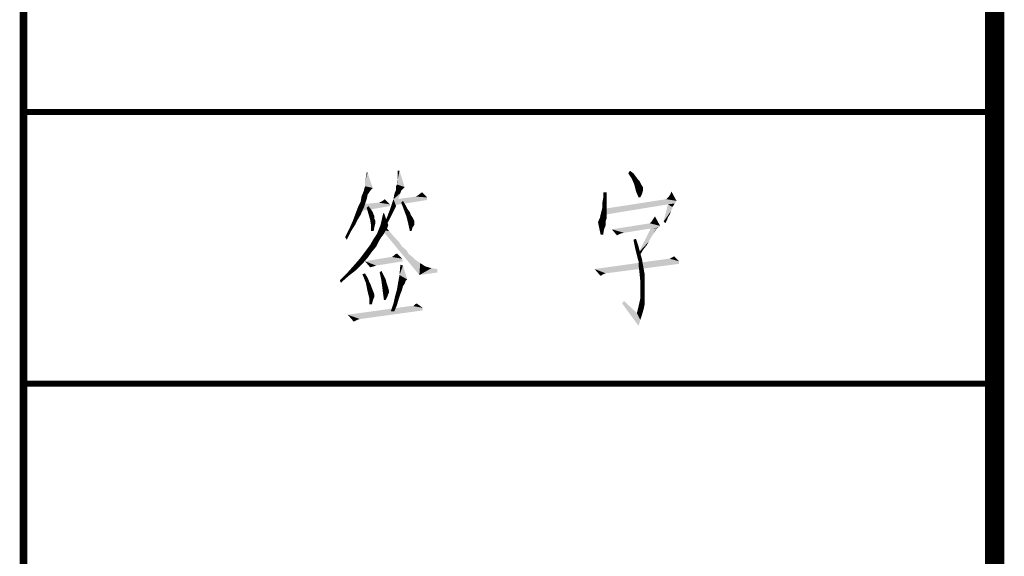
# Model space of a CAD drawing. Header units: millimetres. Extents: x 0 to 840, y 0 to 594.
# Tile 2 of 25: x 0 to 50, y 55 to 83. Entities that reach past the tile are written whole.
import ezdxf

# ---------------------------------------------------------------- set-up
doc = ezdxf.new("R2010")
doc.units = ezdxf.units.MM
doc.header["$LTSCALE"] = 46.2
doc.layers.get('0').update_dxf_attribs({"linetype": 'CONTINUOUS'})
doc.layers.add('C172主面板_DXF_FORMAT', color=7, linetype='CONTINUOUS')

# ---------------------------------------------------------------- blocks, each defined once
blk = doc.blocks.new('*T25')
at = {"color": 1, "linetype": 'Continuous'}
for p, q in [((0, 0), (50, 0)), ((0, 0), (0, -34)), ((50, 0), (50, -34)), ((0, -14), (50, -14)), ((0, -34), (50, -34))]:
    blk.add_line(p, q, dxfattribs=at)
blk = doc.blocks.new('*T26')
at = {"color": 1, "linetype": 'Continuous'}
for p, q in [((0, 0), (50, 0)), ((0, 0), (0, -34)), ((50, 0), (50, -34)), ((0, -14), (50, -14)), ((0, -34), (50, -34))]:
    blk.add_line(p, q, dxfattribs=at)

msp = doc.modelspace()

# ---------------------------------------------------------------- linework, layer by layer
at = {"color": 1, "linetype": 'Continuous'}
for points in [[(17.58, 74.4), (17.624, 74.622), (17.713, 74.889)], [(17.58, 74.178), (17.58, 74.4), (17.713, 74.889)], [(17.58, 74.178), (17.713, 74.889), (17.98, 74.089)], [(17.713, 74.889), (17.624, 74.622), (17.669, 74.889)], [(19.224, 74.267), (19.269, 74.533), (19.357, 74.978)], [(19.224, 74.267), (19.357, 74.978), (19.624, 74.133)], [(19.224, 74.267), (19.224, 74.4), (19.269, 74.533)], [(19.357, 74.978), (19.269, 74.756), (19.269, 74.978)], [(19.269, 74.533), (19.269, 74.756), (19.357, 74.978)], [(31.135, 74.844), (31.224, 74.978), (31.402, 74.844)], [(31.402, 74.844), (31.313, 74.578), (31.135, 74.844)], [(31.402, 74.844), (31.535, 74.667), (31.313, 74.578)], [(31.313, 74.578), (31.535, 74.667), (31.624, 74.533)], [(31.624, 74.533), (31.446, 74.267), (31.313, 74.578)], [(31.624, 74.533), (31.713, 74.444), (31.446, 74.267)], [(17.98, 74.089), (17.535, 74), (17.58, 74.178)], [(17.535, 74), (17.98, 74.089), (17.891, 74)], [(19.624, 74.133), (19.18, 74.178), (19.224, 74.267)], [(19.624, 74.133), (19.18, 74), (19.18, 74.178)], [(19.624, 74.133), (19.58, 74.089), (19.18, 74)], [(19.58, 74.089), (19.535, 74.044), (19.18, 74)], [(19.18, 74), (19.535, 74.044), (19.446, 73.956)], [(31.446, 74.267), (31.713, 74.444), (31.802, 74.267)], [(31.802, 74.267), (31.535, 73.911), (31.446, 74.267)], [(31.802, 74.267), (31.891, 74.133), (31.535, 73.911)], [(31.891, 74.133), (31.891, 74.044), (31.535, 73.911)], [(31.891, 74.044), (31.891, 73.956), (31.535, 73.911)], [(17.669, 73.511), (17.357, 73.378), (17.402, 73.644)], [(17.802, 73.867), (17.713, 73.733), (17.402, 73.644)], [(17.802, 73.867), (17.402, 73.644), (17.491, 73.867)], [(17.402, 73.644), (17.713, 73.733), (17.669, 73.511)], [(17.891, 74), (17.491, 73.867), (17.535, 74)], [(17.491, 73.867), (17.891, 74), (17.802, 73.867)], [(19.046, 73.511), (19.091, 73.778), (19.402, 73.822)], [(19.046, 73.511), (19.402, 73.822), (19.18, 73.156)], [(19.446, 73.956), (19.091, 73.778), (19.18, 74)], [(19.446, 73.956), (19.402, 73.822), (19.091, 73.778)], [(20.78, 73.6), (19.224, 73.511), (20.202, 73.644)], [(19.224, 73.511), (20.78, 73.6), (20.78, 73.467)], [(20.78, 73.6), (20.202, 73.644), (20.335, 73.733)], [(20.335, 73.733), (20.513, 73.867), (20.78, 73.6)], [(30.024, 73.378), (29.802, 73.333), (29.846, 73.556)], [(30.024, 73.867), (30.024, 73.6), (29.846, 73.556)], [(30.024, 73.867), (29.846, 73.556), (29.846, 73.867)], [(29.846, 73.556), (30.024, 73.6), (30.024, 73.378)], [(31.535, 73.911), (31.891, 73.956), (31.846, 73.778)], [(31.846, 73.778), (31.669, 73.6), (31.535, 73.911)], [(31.669, 73.6), (31.846, 73.778), (31.757, 73.6)], [(33.624, 73.422), (33.091, 73.511), (33.135, 73.556)], [(33.624, 73.422), (33.135, 73.556), (33.224, 73.644)], [(33.624, 73.422), (33.224, 73.644), (33.313, 73.778)], [(33.313, 73.778), (33.357, 73.911), (33.624, 73.422)], [(17.535, 73.111), (17.091, 72.756), (17.224, 73.111)], [(17.091, 72.756), (17.535, 73.111), (17.357, 72.711)], [(17.224, 73.111), (17.357, 73.378), (17.669, 73.511)], [(17.224, 73.111), (17.669, 73.511), (17.535, 73.111)], [(18.869, 73.244), (17.313, 73.244), (18.291, 73.333)], [(18.869, 73.244), (18.869, 73.156), (17.313, 72.889)], [(18.869, 73.244), (17.313, 72.889), (17.313, 73.244)], [(17.669, 73.067), (17.757, 73.156), (17.891, 72.978)], [(17.891, 72.978), (17.757, 72.756), (17.669, 73.067)], [(18.869, 73.244), (18.291, 73.333), (18.424, 73.378)], [(18.424, 73.378), (18.602, 73.511), (18.869, 73.244)], [(19.18, 73.156), (18.869, 72.978), (19.046, 73.511)], [(18.869, 72.978), (19.18, 73.156), (19.091, 72.978)], [(20.78, 73.467), (19.091, 73.2), (19.224, 73.511)], [(19.446, 73.333), (19.535, 73.422), (19.669, 73.2)], [(19.669, 73.2), (19.58, 72.978), (19.446, 73.333)], [(19.669, 73.2), (19.757, 73.022), (19.58, 72.978)], [(19.58, 72.978), (19.757, 73.022), (19.891, 72.844)], [(30.024, 73.022), (29.757, 72.889), (29.802, 73.067)], [(29.757, 72.889), (30.024, 73.022), (30.024, 72.889)], [(29.802, 73.333), (30.024, 73.378), (30.024, 73.2)], [(30.024, 73.2), (29.802, 73.067), (29.802, 73.333)], [(29.802, 73.067), (30.024, 73.2), (30.024, 73.022)], [(33.624, 73.422), (29.935, 73.022), (33.091, 73.511)], [(33.624, 73.422), (33.535, 73.289), (29.935, 73.022)], [(33.535, 73.289), (33.18, 73.244), (29.935, 73.022)], [(29.935, 73.022), (33.18, 73.244), (29.935, 72.711)], [(33.402, 73.111), (32.957, 72.356), (33.18, 73.244)], [(33.402, 73.111), (33.402, 73.022), (32.957, 72.356)], [(33.402, 73.022), (33.357, 72.933), (32.957, 72.356)], [(33.18, 73.244), (33.535, 73.289), (33.446, 73.156)], [(33.18, 73.244), (33.446, 73.156), (33.402, 73.111)], [(17.357, 72.711), (16.957, 72.4), (17.091, 72.756)], [(17.357, 72.711), (17.224, 72.489), (16.957, 72.4)], [(17.891, 72.978), (17.98, 72.844), (17.757, 72.756)], [(17.757, 72.756), (17.98, 72.844), (18.024, 72.711)], [(18.024, 72.711), (17.846, 72.444), (17.757, 72.756)], [(18.024, 72.711), (18.069, 72.622), (17.846, 72.444)], [(18.069, 72.622), (18.069, 72.489), (17.846, 72.444)], [(18.38, 72.178), (18.424, 72.356), (18.557, 72.8)], [(18.38, 72.178), (18.557, 72.8), (18.78, 72.178)], [(18.424, 72.356), (18.469, 72.578), (18.557, 72.8)], [(18.469, 72.578), (18.513, 72.756), (18.557, 72.8)], [(19.091, 72.978), (19.002, 72.8), (18.646, 72.4)], [(19.091, 72.978), (18.646, 72.4), (18.869, 72.978)], [(19.002, 72.8), (18.869, 72.533), (18.646, 72.4)], [(18.646, 72.4), (18.869, 72.533), (18.735, 72.267)], [(19.891, 72.844), (19.713, 72.622), (19.58, 72.978)], [(19.891, 72.844), (19.935, 72.711), (19.713, 72.622)], [(19.713, 72.622), (19.935, 72.711), (20.024, 72.578)], [(20.024, 72.578), (19.802, 72.267), (19.713, 72.622)], [(20.024, 72.578), (20.069, 72.489), (19.802, 72.267)], [(30.024, 72.533), (29.624, 72.444), (29.669, 72.533)], [(29.624, 72.444), (30.024, 72.533), (29.98, 72.4)], [(30.024, 72.622), (29.669, 72.533), (29.713, 72.711)], [(29.669, 72.533), (30.024, 72.622), (30.024, 72.533)], [(30.024, 72.889), (30.024, 72.756), (29.713, 72.711)], [(30.024, 72.889), (29.713, 72.711), (29.757, 72.889)], [(29.713, 72.711), (30.024, 72.756), (30.024, 72.622)], [(32.335, 72.356), (32.424, 72.489), (32.513, 72.622)], [(32.335, 72.356), (32.513, 72.622), (32.78, 72.133)], [(33.357, 72.933), (33.313, 72.844), (32.957, 72.356)], [(33.313, 72.844), (33.269, 72.711), (32.957, 72.356)], [(33.269, 72.711), (33.18, 72.578), (32.957, 72.356)], [(33.18, 72.578), (33.135, 72.444), (32.957, 72.356)], [(16.869, 71.867), (16.557, 71.556), (16.78, 72)], [(17.091, 72.222), (16.78, 72), (16.957, 72.4)], [(16.78, 72), (17.091, 72.222), (16.869, 71.867)], [(16.957, 72.4), (17.224, 72.489), (17.091, 72.222)], [(17.846, 72.444), (18.069, 72.489), (18.113, 72.4)], [(18.113, 72.4), (17.891, 72.178), (17.846, 72.444)], [(18.113, 72.4), (18.113, 72.356), (17.891, 72.178)], [(18.113, 72.356), (18.113, 72.267), (17.891, 72.178)], [(17.891, 72.178), (18.113, 72.267), (18.069, 72.089)], [(18.069, 72.089), (17.891, 71.867), (17.891, 72.178)], [(17.891, 71.867), (18.069, 72.089), (18.024, 71.867)], [(18.78, 72.178), (18.735, 72.044), (18.291, 71.956)], [(18.78, 72.178), (18.291, 71.956), (18.38, 72.178)], [(18.291, 71.956), (18.735, 72.044), (18.646, 71.911)], [(18.469, 71.911), (18.557, 72.178), (18.824, 71.867)], [(20.069, 72.489), (20.113, 72.4), (19.802, 72.267)], [(20.113, 72.4), (20.113, 72.356), (19.802, 72.267)], [(19.802, 72.267), (20.113, 72.356), (20.113, 72.267)], [(20.113, 72.267), (19.891, 71.867), (19.802, 72.267)], [(20.113, 72.267), (20.113, 72.178), (19.891, 71.867)], [(20.113, 72.178), (20.024, 72.044), (19.891, 71.867)], [(19.891, 71.867), (20.024, 72.044), (19.98, 71.867)], [(29.98, 72.4), (29.58, 72.311), (29.624, 72.444)], [(29.58, 72.311), (29.98, 72.4), (29.98, 72.178)], [(29.98, 72.178), (29.713, 71.689), (29.58, 72.311)], [(29.98, 72.178), (29.891, 71.956), (29.713, 71.689)], [(32.78, 72.133), (30.291, 71.956), (32.246, 72.267)], [(32.78, 72.133), (32.691, 72.044), (30.291, 71.956)], [(32.691, 72.044), (32.291, 72), (30.291, 71.956)], [(30.291, 71.956), (32.291, 72), (30.913, 71.778)], [(32.602, 72), (32.513, 71.867), (31.669, 70.756)], [(32.602, 72), (31.669, 70.756), (32.291, 72)], [(32.246, 72.267), (32.291, 72.311), (32.335, 72.356)], [(32.78, 72.133), (32.246, 72.267), (32.335, 72.356)], [(32.291, 72), (32.691, 72.044), (32.602, 72)], [(32.602, 72), (32.557, 71.911), (32.513, 71.867)], [(32.957, 72.356), (33.135, 72.444), (33.046, 72.267)], [(16.557, 71.556), (16.869, 71.867), (16.646, 71.422)], [(18.557, 71.733), (18.424, 71.556), (18.024, 71.467)], [(18.557, 71.733), (18.024, 71.467), (18.202, 71.733)], [(18.024, 71.467), (18.424, 71.556), (18.291, 71.333)], [(18.646, 71.911), (18.202, 71.733), (18.291, 71.956)], [(18.202, 71.733), (18.646, 71.911), (18.557, 71.733)], [(18.824, 71.867), (20.38, 69.6), (18.469, 71.911)], [(18.824, 71.867), (19.091, 71.556), (20.38, 69.6)], [(19.091, 71.556), (19.313, 71.333), (20.38, 69.6)], [(29.713, 71.689), (29.891, 71.956), (29.846, 71.689)], [(30.291, 71.956), (30.913, 71.778), (30.735, 71.733)], [(30.735, 71.733), (30.557, 71.644), (30.291, 71.956)], [(32.513, 71.867), (32.469, 71.778), (31.669, 70.756)], [(32.469, 71.778), (32.38, 71.644), (31.669, 70.756)], [(32.38, 71.644), (32.291, 71.511), (31.669, 70.756)], [(32.291, 71.511), (32.202, 71.333), (31.669, 70.756)], [(32.513, 71.867), (32.513, 71.822), (32.469, 71.778)], [(18.157, 71.067), (17.58, 70.8), (17.846, 71.156)], [(17.58, 70.8), (18.157, 71.067), (17.935, 70.8)], [(18.291, 71.333), (17.846, 71.156), (18.024, 71.467)], [(17.846, 71.156), (18.291, 71.333), (18.157, 71.067)], [(19.313, 71.333), (19.491, 71.067), (20.38, 69.6)], [(19.491, 71.067), (19.713, 70.889), (20.38, 69.6)], [(31.446, 71.2), (31.402, 71.422), (31.535, 71.467)], [(31.446, 71.2), (31.535, 71.467), (31.669, 71.067)], [(31.669, 71.067), (31.491, 70.978), (31.446, 71.2)], [(31.535, 70.8), (31.491, 70.978), (31.669, 71.067)], [(31.535, 70.8), (31.669, 71.067), (31.757, 70.711)], [(32.202, 71.333), (32.069, 71.111), (31.669, 70.756)], [(32.069, 71.111), (31.891, 70.889), (31.669, 70.756)], [(17.935, 70.8), (17.713, 70.489), (17.313, 70.444)], [(17.935, 70.8), (17.313, 70.444), (17.58, 70.8)], [(17.313, 70.444), (17.713, 70.489), (17.446, 70.178)], [(18.957, 70.533), (19.491, 70.444), (17.58, 70.311)], [(18.957, 70.533), (17.58, 70.311), (18.913, 70.533)], [(19.491, 70.444), (18.957, 70.533), (19.046, 70.578)], [(19.046, 70.578), (19.135, 70.667), (19.224, 70.711)], [(19.046, 70.578), (19.224, 70.711), (19.491, 70.444)], [(19.713, 70.889), (19.846, 70.667), (20.38, 69.6)], [(19.846, 70.667), (20.024, 70.533), (20.38, 69.6)], [(20.024, 70.533), (20.157, 70.4), (20.38, 69.6)], [(31.757, 70.711), (31.58, 70.622), (31.535, 70.8)], [(31.624, 70.444), (31.58, 70.622), (31.757, 70.711)], [(31.624, 70.444), (31.757, 70.711), (31.846, 70.4)], [(31.669, 70.756), (31.891, 70.889), (31.713, 70.578)], [(33.757, 70.311), (33.269, 70.444), (33.357, 70.489)], [(33.757, 70.311), (33.357, 70.489), (33.446, 70.533)], [(33.446, 70.533), (33.491, 70.578), (33.757, 70.311)], [(17.135, 69.867), (16.646, 69.689), (17.002, 70.089)], [(17.446, 70.178), (17.002, 70.089), (17.313, 70.444)], [(17.002, 70.089), (17.446, 70.178), (17.135, 69.867)], [(17.58, 70.311), (19.491, 70.444), (19.535, 70.311)], [(17.58, 70.311), (19.535, 70.311), (18.157, 70.089)], [(18.157, 70.089), (17.846, 70), (17.58, 70.311)], [(18.157, 70.089), (18.024, 70.044), (17.846, 70)], [(19.535, 70.089), (19.357, 69.6), (19.402, 70.133)], [(19.357, 69.6), (19.535, 70.089), (19.757, 69.378)], [(20.157, 70.4), (20.424, 70.222), (20.38, 69.6)], [(20.424, 70.222), (20.691, 70.044), (20.38, 69.6)], [(20.691, 70.044), (21.002, 69.956), (20.38, 69.6)], [(33.269, 70.444), (33.757, 70.311), (29.402, 69.911)], [(33.269, 70.444), (29.402, 69.911), (33.224, 70.444)], [(33.757, 70.311), (33.757, 70.178), (29.402, 69.911)], [(29.402, 69.911), (33.757, 70.178), (29.98, 69.689)], [(31.846, 70.4), (31.669, 70.311), (31.624, 70.444)], [(31.669, 70.178), (31.669, 70.311), (31.846, 70.4)], [(31.669, 70.178), (31.846, 70.4), (31.891, 70.133)], [(31.891, 70.133), (31.669, 70.089), (31.669, 70.178)], [(31.713, 69.733), (31.669, 70.089), (31.891, 70.133)], [(31.713, 69.733), (31.891, 70.133), (31.98, 69.644)], [(16.735, 69.556), (16.291, 69.333), (16.646, 69.689)], [(16.291, 69.333), (16.735, 69.556), (16.335, 69.2)], [(16.646, 69.689), (17.135, 69.867), (16.735, 69.556)], [(17.446, 69.644), (17.58, 69.689), (17.713, 69.467)], [(17.713, 69.467), (17.624, 69.2), (17.446, 69.644)], [(17.713, 69.467), (17.802, 69.244), (17.624, 69.2)], [(18.335, 69.733), (18.424, 69.822), (18.557, 69.556)], [(18.557, 69.556), (18.424, 69.333), (18.335, 69.733)], [(18.557, 69.556), (18.646, 69.378), (18.424, 69.333)], [(19.757, 69.378), (19.269, 69.111), (19.357, 69.6)], [(21.002, 69.956), (21.313, 69.911), (20.38, 69.6)], [(21.313, 69.911), (21.313, 69.733), (20.38, 69.6)], [(29.402, 69.911), (29.98, 69.689), (29.846, 69.644)], [(29.846, 69.644), (29.713, 69.556), (29.402, 69.911)], [(31.98, 69.644), (31.757, 69.289), (31.713, 69.733)], [(31.757, 69.289), (31.98, 69.644), (31.98, 69.156)], [(17.624, 69.2), (17.802, 69.244), (17.891, 69.067)], [(17.891, 69.067), (17.713, 68.756), (17.624, 69.2)], [(17.891, 69.067), (17.935, 68.933), (17.713, 68.756)], [(18.424, 69.333), (18.646, 69.378), (18.691, 69.2)], [(18.691, 69.2), (18.469, 68.978), (18.424, 69.333)], [(18.691, 69.2), (18.735, 69.067), (18.469, 68.978)], [(18.469, 68.978), (18.735, 69.067), (18.78, 68.933)], [(18.78, 68.933), (18.513, 68.622), (18.469, 68.978)], [(19.535, 69.022), (19.224, 68.844), (19.269, 69.111)], [(19.224, 68.844), (19.535, 69.022), (19.491, 68.844)], [(19.757, 69.378), (19.669, 69.289), (19.269, 69.111)], [(19.669, 69.289), (19.624, 69.156), (19.269, 69.111)], [(19.269, 69.111), (19.624, 69.156), (19.535, 69.022)], [(31.98, 69.156), (31.757, 68.844), (31.757, 69.289)], [(31.757, 68.844), (31.98, 69.156), (31.98, 68.622)], [(17.713, 68.756), (17.935, 68.933), (18.024, 68.711)], [(18.024, 68.711), (17.802, 68.4), (17.713, 68.756)], [(18.024, 68.711), (18.069, 68.578), (17.802, 68.4)], [(18.069, 68.578), (18.069, 68.489), (17.802, 68.4)], [(17.802, 68.4), (18.069, 68.489), (18.024, 68.4)], [(18.78, 68.933), (18.824, 68.756), (18.513, 68.622)], [(18.824, 68.756), (18.824, 68.711), (18.513, 68.622)], [(18.513, 68.622), (18.824, 68.711), (18.78, 68.622)], [(18.78, 68.622), (18.557, 68.311), (18.513, 68.622)], [(18.78, 68.622), (18.735, 68.489), (18.557, 68.311)], [(18.557, 68.311), (18.735, 68.489), (18.646, 68.311)], [(19.313, 68.356), (19.046, 68.133), (19.135, 68.533)], [(19.491, 68.844), (19.402, 68.622), (19.135, 68.533)], [(19.491, 68.844), (19.135, 68.533), (19.224, 68.844)], [(19.135, 68.533), (19.402, 68.622), (19.313, 68.356)], [(31.98, 68.622), (31.757, 68.4), (31.757, 68.844)], [(31.757, 68.4), (31.98, 68.622), (31.98, 68.089)], [(20.069, 68), (20.557, 67.911), (16.691, 67.556)], [(19.98, 68), (20.069, 68), (16.691, 67.556)], [(19.98, 68), (16.691, 67.556), (19.891, 68)], [(18.024, 68.4), (17.98, 68.267), (17.802, 68.089)], [(18.024, 68.4), (17.802, 68.089), (17.802, 68.4)], [(17.802, 68.089), (17.98, 68.267), (17.935, 68.089)], [(19.224, 68.044), (18.913, 67.733), (19.046, 68.133)], [(18.913, 67.733), (19.224, 68.044), (19.091, 67.733)], [(19.046, 68.133), (19.313, 68.356), (19.224, 68.044)], [(20.069, 68), (20.157, 68.089), (20.246, 68.133)], [(20.069, 68), (20.246, 68.133), (20.557, 67.911)], [(30.824, 68.133), (30.913, 68.267), (31.58, 67.644)], [(31.58, 67.644), (31.669, 66.978), (30.824, 68.133)], [(31.935, 67.867), (31.58, 67.644), (31.669, 68)], [(31.98, 68.089), (31.669, 68), (31.757, 68.4)], [(31.669, 68), (31.98, 68.089), (31.935, 67.867)], [(20.557, 67.911), (20.557, 67.778), (16.691, 67.556)], [(16.691, 67.556), (20.557, 67.778), (17.313, 67.333)], [(16.691, 67.556), (17.313, 67.333), (17.18, 67.289)], [(17.18, 67.289), (17.002, 67.2), (16.691, 67.556)], [(31.58, 67.644), (31.935, 67.867), (31.846, 67.556)], [(31.58, 67.644), (31.846, 67.556), (31.757, 67.289)], [(31.58, 67.644), (31.757, 67.289), (31.669, 66.978)]]:
    msp.add_solid(points, dxfattribs=at)
at = {"layer": 'C172主面板_DXF_FORMAT', "color": 1, "linetype": 'Continuous'}
for points, const_width in [([(0, 0), (0, 594.2)], 0.4), ([(0, 78), (50, 78)], 0.3), ([(0, 64), (50, 64)], 0.3)]:
    msp.add_lwpolyline(points, dxfattribs=dict(at, const_width=const_width))
at = {"layer": 'C172主面板_DXF_FORMAT', "color": 7, "linetype": 'Continuous', "const_width": 1}
msp.add_lwpolyline([(50, 584.5), (50, 9.5)], dxfattribs=at)

# ---------------------------------------------------------------- block references
for name, p in [('*T25', (0, 112)), ('*T26', (0, 78))]:
    msp.add_blockref(name, p)

doc.saveas('drawing.dxf')
